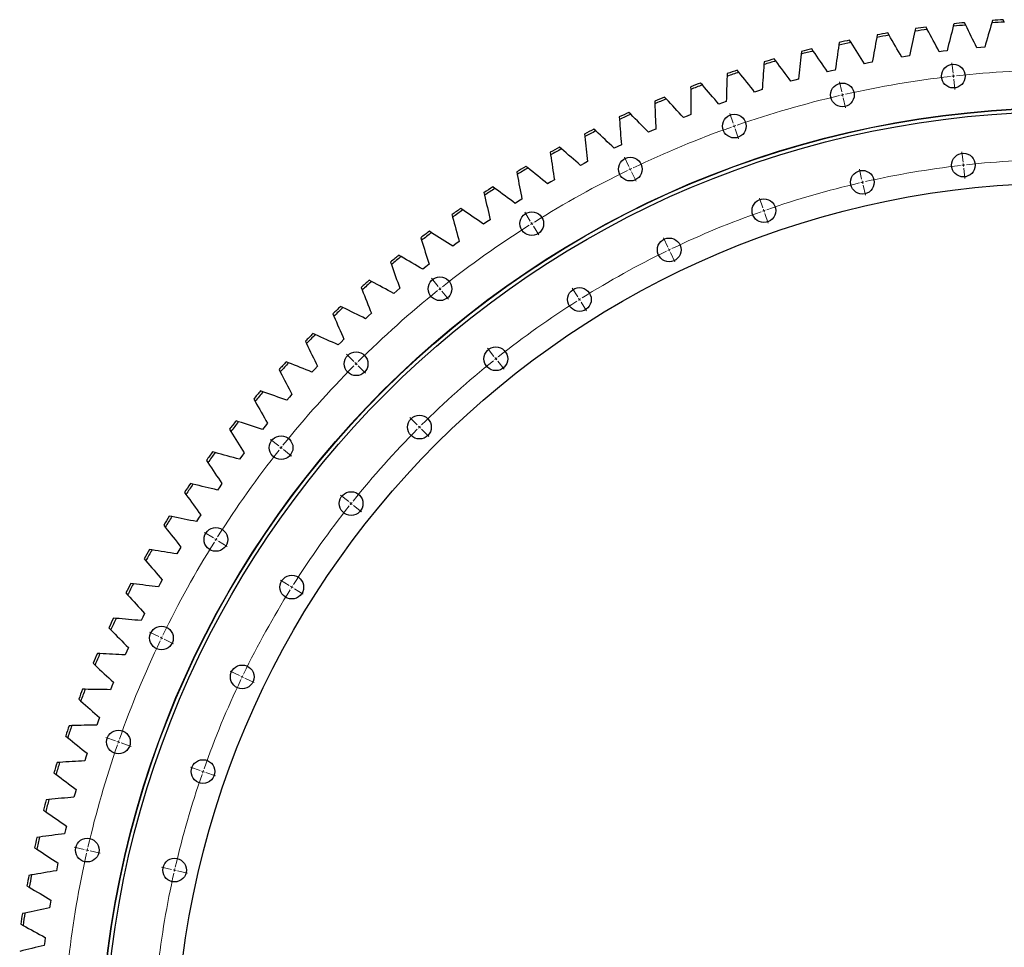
# Model space of a CAD drawing. Header units: millimetres. Extents: x -971 to 15698, y 49176 to 61759.
# Tile 2 of 18: x 1299 to 2920, y 52537 to 54064. Entities that reach past the tile are written whole.
import ezdxf

# ---------------------------------------------------------------- set-up
doc = ezdxf.new("R2010")
doc.units = ezdxf.units.MM
doc.header["$LTSCALE"] = 50

msp = doc.modelspace()

# ---------------------------------------------------------------- linework, layer by layer
at = {"color": 7, "linetype": 'Continuous', "lineweight": 25}
for p, q in [((2773.7, 54049.3), (2772.8, 54045.1)), ((2793.1, 54048), (2791.1, 54051.7)), ((2837.1, 54057.2), (2836, 54053.1)), ((2856.4, 54055.2), (2854.6, 54059)), ((2900.7, 54062.8), (2899.5, 54058.7)), ((2920, 54060.1), (2918.2, 54064)), ((2710.7, 54039.1), (2710, 54034.9)), ((2730.2, 54038.4), (2728, 54042.1)), ((2648.1, 54026.5), (2647.5, 54022.3)), ((2667.6, 54026.6), (2665.3, 54030.2)), ((2881.2, 54018.4), (2874.7, 54017.8)), ((2887.7, 54018.9), (2881.2, 54018.4)), ((2586, 54011.7), (2585.5, 54007.4)), ((2605.4, 54012.4), (2603, 54016)), ((2757.5, 54003.6), (2751.1, 54002.5)), ((2764, 54004.6), (2757.5, 54003.6)), ((2819.2, 54012.1), (2812.7, 54011.3)), ((2825.7, 54012.9), (2819.2, 54012.1)), ((2524.5, 53994.5), (2524.2, 53990.3)), ((2543.9, 53996), (2541.3, 53999.5)), ((2696.2, 53992.8), (2689.8, 53991.5)), ((2702.6, 53994), (2696.2, 53992.8)), ((2463.6, 53975.2), (2463.5, 53970.9)), ((2483, 53977.4), (2480.3, 53980.7)), ((2635.3, 53979.7), (2628.9, 53978.2)), ((2641.6, 53981.1), (2635.3, 53979.7)), ((2403.5, 53953.6), (2403.6, 53949.3)), ((2422.8, 53956.5), (2420, 53959.7)), ((2574.9, 53964.4), (2568.6, 53962.6)), ((2581.2, 53966.1), (2574.9, 53964.4)), ((2363.4, 53933.4), (2360.5, 53936.5)), ((2515.1, 53946.9), (2508.9, 53944.9)), ((2521.4, 53948.8), (2515.1, 53946.9)), ((2344.3, 53929.8), (2344.4, 53925.5)), ((2456, 53927.2), (2449.9, 53925)), ((2462.2, 53929.4), (2456, 53927.2)), ((2285.9, 53903.8), (2286.3, 53899.6)), ((2304.9, 53908.2), (2301.9, 53911.2)), ((2397.7, 53905.4), (2391.6, 53902.9)), ((2403.8, 53907.8), (2397.7, 53905.4)), ((2228.6, 53875.8), (2229.1, 53871.5)), ((2247.4, 53880.8), (2244.2, 53883.7)), ((2340.2, 53881.4), (2334.2, 53878.8)), ((2346.2, 53884), (2340.2, 53881.4)), ((2190.9, 53851.3), (2187.6, 53854.1)), ((2283.6, 53855.4), (2277.8, 53852.5)), ((2289.5, 53858.2), (2283.6, 53855.4)), ((2172.3, 53845.6), (2172.9, 53841.4)), ((2135.5, 53819.8), (2132.2, 53822.5)), ((2228.1, 53827.2), (2222.3, 53824.1)), ((2233.9, 53830.3), (2228.1, 53827.2)), ((2117.1, 53813.4), (2117.9, 53809.2)), ((2173.6, 53797.1), (2167.9, 53793.8)), ((2179.2, 53800.3), (2173.6, 53797.1)), ((2063.2, 53779.2), (2064.2, 53775)), ((2081.3, 53786.2), (2077.9, 53788.8)), ((2120.2, 53765), (2114.7, 53761.5)), ((2125.8, 53768.4), (2120.2, 53765)), ((2010.6, 53743), (2011.7, 53738.9)), ((2028.5, 53750.7), (2024.9, 53753.2)), ((2068.1, 53730.9), (2062.7, 53727.2)), ((2073.5, 53734.5), (2068.1, 53730.9)), ((1976.9, 53713.3), (1973.3, 53715.6)), ((1959.3, 53704.9), (1960.6, 53700.9)), ((2017.2, 53694.9), (2012, 53691)), ((2022.5, 53698.8), (2017.2, 53694.9)), ((1926.7, 53674), (1923.1, 53676.2)), ((1909.5, 53665), (1910.9, 53661)), ((1972.8, 53661.2), (1967.7, 53657.1)), ((1967.7, 53657.1), (1962.6, 53653)), ((1878.1, 53632.9), (1874.3, 53634.9)), ((1861.2, 53623.3), (1862.7, 53619.3)), ((1919.6, 53617.5), (1914.7, 53613.3)), ((1924.6, 53621.8), (1919.6, 53617.5)), ((1814.4, 53579.8), (1816.1, 53575.9)), ((1830.9, 53590), (1827.1, 53591.9)), ((1877.9, 53580.6), (1873, 53576.2)), ((1873, 53576.2), (1868.3, 53571.7)), ((1785.4, 53545.5), (1781.5, 53547.2)), ((1769.3, 53534.6), (1771.1, 53530.8)), ((1828, 53533.2), (1823.4, 53528.6)), ((1832.7, 53537.8), (1828, 53533.2)), ((1741.6, 53499.2), (1737.6, 53500.8)), ((1725.8, 53487.8), (1727.8, 53484)), ((1784.6, 53488.5), (1780.1, 53483.7)), ((1789.1, 53493.3), (1784.6, 53488.5)), ((1699.4, 53451.4), (1695.4, 53452.9)), ((1684.1, 53439.4), (1686.3, 53435.7)), ((1742.8, 53442.3), (1738.5, 53437.4)), ((1747.1, 53447.2), (1742.8, 53442.3)), ((1659.1, 53402.1), (1655, 53403.4)), ((1644.3, 53389.6), (1646.5, 53385.9)), ((1702.8, 53394.6), (1698.7, 53389.5)), ((1706.9, 53399.7), (1702.8, 53394.6)), ((1620.6, 53351.4), (1616.5, 53352.5)), ((1606.2, 53338.3), (1608.6, 53334.7)), ((1664.5, 53345.5), (1660.6, 53340.2)), ((1668.5, 53350.7), (1664.5, 53345.5)), ((1584, 53299.2), (1579.8, 53300.2)), ((1628.1, 53295), (1624.4, 53289.6)), ((1631.8, 53300.3), (1628.1, 53295)), ((1570.1, 53285.6), (1572.6, 53282.2)), ((1549.3, 53245.8), (1545.1, 53246.6)), ((1593.5, 53243.1), (1590.1, 53237.6)), ((1597.1, 53248.6), (1593.5, 53243.1)), ((1535.9, 53231.7), (1538.6, 53228.3)), ((1516.6, 53191.1), (1512.4, 53191.8)), ((1560.9, 53190.1), (1557.6, 53184.4)), ((1564.3, 53195.7), (1560.9, 53190.1)), ((1503.8, 53176.5), (1506.5, 53173.2)), ((1533.4, 53141.6), (1530.3, 53135.8)), ((1486, 53135.2), (1481.7, 53135.8)), ((1530.3, 53135.8), (1527.2, 53130.1)), ((1473.7, 53120.2), (1476.6, 53117)), ((1457.4, 53078.3), (1453.1, 53078.7)), ((1501.6, 53080.5), (1498.8, 53074.6)), ((1504.6, 53086.4), (1501.6, 53080.5)), ((1445.7, 53062.8), (1448.6, 53059.8)), ((1477.8, 53030.1), (1475.1, 53024.2)), ((1430.9, 53020.4), (1426.7, 53020.6)), ((1475.1, 53024.2), (1472.4, 53018.2)), ((1419.8, 53004.4), (1422.9, 53001.5)), ((1450.6, 52966.9), (1448.1, 52960.9)), ((1453.1, 52973), (1450.6, 52966.9)), ((1406.6, 52961.5), (1402.3, 52961.5)), ((1396, 52945.2), (1399.2, 52942.3)), ((1430.5, 52914.9), (1428.2, 52908.8)), ((1384.5, 52901.7), (1380.2, 52901.6)), ((1428.2, 52908.8), (1426, 52902.6)), ((1374.5, 52885), (1377.8, 52882.3)), ((1408, 52849.9), (1406, 52843.7)), ((1410, 52856.1), (1408, 52849.9)), ((1364.5, 52841.2), (1360.3, 52841)), ((1355.2, 52824.2), (1358.6, 52821.6)), ((1389.9, 52790.3), (1388.2, 52784)), ((1391.7, 52796.6), (1389.9, 52790.3)), ((1346.8, 52780), (1342.6, 52779.6)), ((1338.1, 52762.6), (1341.6, 52760.2)), ((1375.7, 52736.4), (1374.1, 52730)), ((1374.1, 52730), (1372.6, 52723.7)), ((1331.4, 52718.2), (1327.2, 52717.6)), ((1323.3, 52700.5), (1326.9, 52698.2)), ((1361.8, 52675.7), (1360.5, 52669.3)), ((1318.2, 52655.9), (1314, 52655.2)), ((1360.5, 52669.3), (1359.2, 52662.9)), ((1310.8, 52637.9), (1314.5, 52635.7)), ((1349.1, 52608), (1348, 52601.6)), ((1350.2, 52614.5), (1349.1, 52608)), ((1307.4, 52593.1), (1303.2, 52592.2)), ((1300.6, 52574.9), (1304.4, 52572.8)), ((1340, 52546.4), (1339.2, 52539.9)), ((1340.8, 52552.9), (1340, 52546.4))]:
    msp.add_line(p, q, dxfattribs=at)
at = {"color": 0, "linetype": 'Continuous', "lineweight": 18}
for p, q in [((2835.6, 53976.1), (2833.7, 53993)), ((2836.1, 53971.1), (2835.9, 53973.6)), ((2836.1, 53971.1), (2836.4, 53968.6)), ((2652.3, 53945), (2648.5, 53961.5)), ((2836.7, 53966.2), (2838.6, 53949.3)), ((2653.4, 53940.1), (2652.9, 53942.5)), ((2653.4, 53940.1), (2654, 53937.6)), ((2654.5, 53935.2), (2658.3, 53918.6)), ((2473.7, 53893.5), (2468.1, 53909.5)), ((2475.4, 53888.8), (2474.5, 53891.1)), ((2475.4, 53888.8), (2476.2, 53886.4)), ((2477, 53884.1), (2482.6, 53868)), ((2852.1, 53829.5), (2850.2, 53846.4)), ((2302, 53822.4), (2294.6, 53837.7)), ((2852.6, 53824.6), (2852.4, 53827)), ((2852.6, 53824.6), (2852.9, 53822.1)), ((2304.2, 53817.9), (2303.1, 53820.1)), ((2304.2, 53817.9), (2305.2, 53815.6)), ((2306.3, 53813.4), (2313.7, 53798)), ((2685.1, 53801.2), (2681.4, 53817.7)), ((2853.2, 53819.6), (2855.1, 53802.7)), ((2686.3, 53796.3), (2685.7, 53798.7)), ((2686.3, 53796.3), (2686.8, 53793.8)), ((2687.4, 53791.4), (2691.2, 53774.8)), ((2522.4, 53754.3), (2516.8, 53770.3)), ((2139.3, 53732.5), (2130.3, 53746.9)), ((2524.1, 53749.6), (2523.3, 53751.9)), ((2524.1, 53749.6), (2524.9, 53747.2)), ((2525.7, 53744.8), (2531.3, 53728.8)), ((2142, 53728.2), (2140.6, 53730.3)), ((2142, 53728.2), (2143.3, 53726.1)), ((2144.6, 53724), (2153.7, 53709.6)), ((2366, 53689.5), (2358.6, 53704.8)), ((2368.2, 53685), (2367.1, 53687.2)), ((2368.2, 53685), (2369.2, 53682.7)), ((2370.3, 53680.5), (2377.7, 53665.2)), ((1987.7, 53624.9), (1977.1, 53638.2)), ((1990.8, 53621), (1989.3, 53622.9)), ((1990.8, 53621), (1992.4, 53619)), ((1994, 53617.1), (2004.6, 53603.8)), ((2217.8, 53607.6), (2208.7, 53622)), ((2220.4, 53603.3), (2219.1, 53605.5)), ((2220.4, 53603.3), (2221.8, 53601.2)), ((2223.1, 53599.1), (2232.1, 53584.7)), ((2079.7, 53509.6), (2069.1, 53522.9)), ((1849.1, 53501), (1837.1, 53513.1)), ((1852.7, 53497.5), (1850.9, 53499.3)), ((1852.7, 53497.5), (1854.4, 53495.7)), ((2082.8, 53505.7), (2081.2, 53507.6)), ((2082.8, 53505.7), (2084.4, 53503.7)), ((2085.9, 53501.8), (2096.5, 53488.5)), ((1856.2, 53494), (1868.2, 53482)), ((1953.4, 53396.7), (1941.4, 53408.8)), ((1957, 53393.2), (1955.2, 53395)), ((1957, 53393.2), (1958.7, 53391.4)), ((1960.5, 53389.7), (1972.5, 53377.7)), ((1725.3, 53362.4), (1712, 53373)), ((1729.2, 53359.3), (1727.2, 53360.9)), ((1729.2, 53359.3), (1731.1, 53357.8)), ((1733.1, 53356.2), (1746.4, 53345.6)), ((1840.6, 53270.5), (1827.3, 53281.1)), ((1844.5, 53267.4), (1842.5, 53268.9)), ((1844.5, 53267.4), (1846.5, 53265.8)), ((1848.4, 53264.3), (1861.7, 53253.7)), ((1617.7, 53210.9), (1603.3, 53219.9)), ((1621.9, 53208.2), (1619.8, 53209.5)), ((1621.9, 53208.2), (1624.1, 53206.9)), ((1626.2, 53205.5), (1640.6, 53196.5)), ((1742.6, 53132.4), (1728.2, 53141.4)), ((1746.8, 53129.7), (1744.7, 53131.1)), ((1746.8, 53129.7), (1749, 53128.4)), ((1751.1, 53127.1), (1765.5, 53118)), ((1527.8, 53048.2), (1512.5, 53055.6)), ((1532.3, 53046), (1530, 53047.1)), ((1532.3, 53046), (1534.6, 53044.9)), ((1536.8, 53043.8), (1552.1, 53036.5)), ((1660.7, 52984.2), (1645.4, 52991.6)), ((1665.2, 52982), (1662.9, 52983.1)), ((1665.2, 52982), (1667.4, 52980.9)), ((1669.7, 52979.8), (1685, 52972.5)), ((1456.7, 52876.5), (1440.6, 52882.1)), ((1461.4, 52874.8), (1459, 52875.6)), ((1461.4, 52874.8), (1463.7, 52874)), ((1466.1, 52873.2), (1482.2, 52867.5)), ((1595.9, 52827.7), (1579.8, 52833.4)), ((1600.6, 52826.1), (1598.2, 52826.9)), ((1600.6, 52826.1), (1603, 52825.3)), ((1605.3, 52824.4), (1621.4, 52818.8)), ((1405.2, 52697.8), (1388.6, 52701.6)), ((1410.1, 52696.7), (1407.6, 52697.3)), ((1410.1, 52696.7), (1412.5, 52696.2)), ((1415, 52695.6), (1431.5, 52691.8)), ((1549, 52665), (1532.4, 52668.8)), ((1553.9, 52663.9), (1551.4, 52664.5)), ((1553.9, 52663.9), (1556.3, 52663.4)), ((1558.8, 52662.8), (1575.3, 52659))]:
    msp.add_line(p, q, dxfattribs=at)
at = {"color": 7, "linetype": 'Continuous', "lineweight": 25}
for centre, radius in [((2836.1, 53971.1), 19.5), ((2653.4, 53940.1), 19.5), ((3021.2, 52329), 1590), ((3021.2, 52329), 1589.5), ((3021.2, 52329), 1583.5), ((2475.4, 53888.8), 19.5), ((2852.6, 53824.6), 19.5), ((2304.2, 53817.9), 19.5), ((2686.3, 53796.3), 19.5), ((3021.2, 52329), 1466), ((2524.1, 53749.6), 19.5), ((2142, 53728.2), 19.5), ((2368.2, 53685), 19.5), ((1990.8, 53621), 19.5), ((2220.4, 53603.3), 19.5), ((1852.7, 53497.5), 19.5), ((2082.8, 53505.7), 19.5), ((1957, 53393.2), 19.5), ((1729.2, 53359.3), 19.5), ((1844.5, 53267.4), 19.5), ((1621.9, 53208.2), 19.5), ((1746.8, 53129.7), 19.5), ((1532.3, 53046), 19.5), ((1665.2, 52982), 19.5), ((1461.4, 52874.8), 19.5), ((1600.6, 52826.1), 19.5), ((1410.1, 52696.7), 19.5), ((1553.9, 52663.9), 19.5)]:
    msp.add_circle(centre, radius, dxfattribs=at)
for radius, start, end in [(1738, 97.6054, 98.1841), (1734, 95.4505, 96.1284), (1738, 95.5002, 96.0788), (1734, 93.3453, 94.0232), (1738, 93.3949, 93.9735), (1734, 99.661, 100.339), (1738, 99.7107, 100.2893), (1734, 97.5558, 98.2337), (1734, 101.7663, 102.4442), (1738, 101.8159, 102.3946), (1734, 103.8716, 104.5495), (1738, 103.9212, 104.4998), (1734, 105.9768, 106.6547), (1738, 106.0265, 106.6051), (1734, 108.0821, 108.76), (1738, 108.1317, 108.7104), (1738, 110.237, 110.8156), (1734, 110.1874, 110.8653), (1738, 112.3423, 112.9209), (1734, 112.2926, 112.9705), (1738, 114.4475, 115.0262), (1734, 114.3979, 115.0758), (1738, 116.5528, 117.1314), (1734, 116.5031, 117.1811), (1738, 118.6581, 119.2367), (1734, 118.6084, 119.2863), (1738, 120.7633, 121.3419), (1734, 120.7137, 121.3916), (1738, 122.8686, 123.4472), (1734, 122.8189, 123.4969), (1738, 124.9738, 125.5525), (1734, 124.9242, 125.6021), (1738, 127.0791, 127.6577), (1734, 127.0295, 127.7074), (1738, 129.1844, 129.763), (1734, 129.1347, 129.8126), (1738, 131.2896, 131.8683), (1734, 131.24, 131.9179), (1738, 133.3949, 133.9735), (1734, 133.3453, 134.0232), (1738, 135.5002, 136.0788), (1734, 135.4505, 136.1284), (1738, 137.6054, 138.1841), (1734, 137.5558, 138.2337), (1738, 139.7107, 140.2893), (1734, 139.661, 140.339), (1738, 141.8159, 142.3946), (1734, 141.7663, 142.4442), (1738, 143.9212, 144.4998), (1734, 143.8716, 144.5495), (1738, 146.0265, 146.6051), (1734, 145.9768, 146.6547), (1738, 148.1317, 148.7104), (1734, 148.0821, 148.76), (1738, 150.237, 150.8156), (1734, 150.1874, 150.8653), (1738, 152.3423, 152.9209), (1734, 152.2926, 152.9705), (1738, 154.4475, 155.0262), (1734, 154.3979, 155.0758), (1738, 156.5528, 157.1314), (1734, 156.5031, 157.1811), (1738, 158.6581, 159.2367), (1734, 158.6084, 159.2863), (1738, 160.7633, 161.3419), (1734, 160.7137, 161.3916), (1738, 162.8686, 163.4472), (1734, 162.8189, 163.4969), (1738, 164.9738, 165.5525), (1734, 164.9242, 165.6021), (1738, 167.0791, 167.6577), (1734, 167.0295, 167.7074), (1738, 169.1844, 169.763), (1734, 169.1347, 169.8126), (1738, 171.2896, 171.8683), (1734, 171.24, 171.9179)]:
    msp.add_arc((3021.2, 52329), radius, start, end, dxfattribs=at)
at = {"color": 0, "linetype": 'Continuous', "lineweight": 18}
for radius, start, end in [(1652.5, 96.6019, 102.6838), (1652.5, 96.4286, 96.5153), (1652.5, 96.3419, 96.4286), (1652.5, 90.1734, 96.2552), (1652.5, 103.0305, 109.1124), (1652.5, 102.8571, 102.9438), (1652.5, 102.7705, 102.8571), (1652.5, 109.4591, 115.5409), (1652.5, 109.2857, 109.3724), (1652.5, 109.199, 109.2857), (1505, 96.6189, 102.6668), (1505, 96.4286, 96.5237), (1505, 96.3334, 96.4286), (1505, 90.1904, 96.2382), (1652.5, 115.8876, 121.9695), (1652.5, 115.7143, 115.801), (1652.5, 115.6276, 115.7143), (1505, 103.0475, 109.0954), (1505, 102.8571, 102.9523), (1505, 102.762, 102.8571), (1505, 109.4761, 115.5239), (1505, 109.2857, 109.3809), (1505, 109.1905, 109.2857), (1652.5, 122.3162, 128.3981), (1652.5, 122.1429, 122.2295), (1652.5, 122.0562, 122.1429), (1505, 115.9046, 121.9525), (1505, 115.7143, 115.8095), (1505, 115.6191, 115.7143), (1652.5, 128.7448, 134.8266), (1652.5, 128.5714, 128.6581), (1652.5, 128.4847, 128.5714), (1505, 122.3332, 128.3811), (1505, 122.1429, 122.238), (1505, 122.0477, 122.1429), (1652.5, 135, 135.0867), (1652.5, 134.9133, 135), (1505, 128.7618, 134.8096), (1505, 128.5714, 128.6666), (1505, 128.4763, 128.5714), (1652.5, 135.1734, 141.2552), (1505, 135.1904, 141.2382), (1505, 135, 135.0952), (1505, 134.9048, 135), (1652.5, 141.6019, 147.6838), (1652.5, 141.4286, 141.5153), (1652.5, 141.3419, 141.4286), (1505, 141.6189, 147.6668), (1505, 141.4286, 141.5237), (1505, 141.3334, 141.4286), (1652.5, 147.8571, 147.9438), (1652.5, 147.7705, 147.8571), (1652.5, 148.0305, 154.1124), (1505, 148.0475, 154.0954), (1505, 147.8571, 147.9523), (1505, 147.762, 147.8571), (1652.5, 154.2857, 154.3724), (1652.5, 154.199, 154.2857), (1652.5, 154.4591, 160.5409), (1505, 154.2857, 154.3809), (1505, 154.1905, 154.2857), (1505, 154.4761, 160.5239), (1652.5, 160.8876, 166.9695), (1652.5, 160.7143, 160.801), (1652.5, 160.6276, 160.7143), (1505, 160.9046, 166.9525), (1505, 160.7143, 160.8095), (1505, 160.6191, 160.7143), (1652.5, 167.3162, 173.3981), (1652.5, 167.1429, 167.2295), (1652.5, 167.0562, 167.1429), (1505, 167.3332, 173.3811), (1505, 167.1429, 167.238), (1505, 167.0477, 167.1429)]:
    msp.add_arc((3021.2, 52329), radius, start, end, dxfattribs=at)
at = {"color": 7, "linetype": 'Continuous', "lineweight": 25}
for points in [[(2836, 54053.1), (2832.6, 54039.7), (2829.1, 54026.3), (2825.7, 54012.9)], [(2874.7, 54017.8), (2868.6, 54030.3), (2862.5, 54042.7), (2856.4, 54055.2)], [(2899.5, 54058.7), (2895.5, 54045.5), (2891.6, 54032.2), (2887.7, 54018.9)], [(2710, 54034.9), (2707.5, 54021.2), (2705, 54007.6), (2702.6, 53994)], [(2751.1, 54002.5), (2744.1, 54014.5), (2737.1, 54026.5), (2730.2, 54038.4)], [(2772.8, 54045.1), (2769.9, 54031.6), (2766.9, 54018.1), (2764, 54004.6)], [(2812.7, 54011.3), (2806.2, 54023.5), (2799.7, 54035.8), (2793.1, 54048)], [(2647.5, 54022.3), (2645.5, 54008.6), (2643.6, 53994.9), (2641.6, 53981.1)], [(2689.8, 53991.5), (2682.4, 54003.2), (2675, 54014.9), (2667.6, 54026.6)], [(2585.5, 54007.4), (2584.1, 53993.6), (2582.6, 53979.9), (2581.2, 53966.1)], [(2628.9, 53978.2), (2621.1, 53989.6), (2613.3, 54001), (2605.4, 54012.4)], [(2524.2, 53990.3), (2523.2, 53976.5), (2522.3, 53962.6), (2521.4, 53948.8)], [(2568.6, 53962.6), (2560.4, 53973.8), (2552.1, 53984.9), (2543.9, 53996)], [(2463.5, 53970.9), (2463, 53957.1), (2462.6, 53943.2), (2462.2, 53929.4)], [(2508.9, 53944.9), (2500.3, 53955.8), (2491.6, 53966.6), (2483, 53977.4)], [(2449.9, 53925), (2440.9, 53935.5), (2431.8, 53946), (2422.8, 53956.5)], [(2403.6, 53949.3), (2403.6, 53935.5), (2403.7, 53921.6), (2403.8, 53907.8)], [(2344.4, 53925.5), (2345, 53911.7), (2345.6, 53897.8), (2346.2, 53884)], [(2391.6, 53902.9), (2382.2, 53913.1), (2372.8, 53923.3), (2363.4, 53933.4)], [(2334.2, 53878.8), (2324.5, 53888.6), (2314.7, 53898.4), (2304.9, 53908.2)], [(2286.3, 53899.6), (2287.3, 53885.8), (2288.4, 53872), (2289.5, 53858.2)], [(2229.1, 53871.5), (2230.6, 53857.8), (2232.2, 53844), (2233.9, 53830.3)], [(2277.8, 53852.5), (2267.6, 53861.9), (2257.5, 53871.4), (2247.4, 53880.8)], [(2172.9, 53841.4), (2175, 53827.7), (2177.1, 53814), (2179.2, 53800.3)], [(2222.3, 53824.1), (2211.8, 53833.2), (2201.4, 53842.3), (2190.9, 53851.3)], [(2117.9, 53809.2), (2120.5, 53795.6), (2123.1, 53782), (2125.8, 53768.4)], [(2167.9, 53793.8), (2157.1, 53802.5), (2146.3, 53811.1), (2135.5, 53819.8)], [(2064.2, 53775), (2067.3, 53761.5), (2070.4, 53748), (2073.5, 53734.5)], [(2114.7, 53761.5), (2103.6, 53769.7), (2092.5, 53778), (2081.3, 53786.2)], [(2062.7, 53727.2), (2051.3, 53735.1), (2039.9, 53742.9), (2028.5, 53750.7)], [(2011.7, 53738.9), (2015.3, 53725.5), (2018.9, 53712.1), (2022.5, 53698.8)], [(2012, 53691), (2000.3, 53698.5), (1988.6, 53705.9), (1976.9, 53713.3)], [(1960.6, 53700.9), (1964.7, 53687.6), (1968.7, 53674.4), (1972.8, 53661.2)], [(1910.9, 53661), (1915.5, 53647.9), (1920, 53634.8), (1924.6, 53621.8)], [(1962.6, 53653), (1950.7, 53660.1), (1938.7, 53667), (1926.7, 53674)], [(1914.7, 53613.3), (1902.5, 53619.8), (1890.3, 53626.4), (1878.1, 53632.9)], [(1862.7, 53619.3), (1867.8, 53606.4), (1872.8, 53593.5), (1877.9, 53580.6)], [(1868.3, 53571.7), (1855.8, 53577.9), (1843.4, 53584), (1830.9, 53590)], [(1816.1, 53575.9), (1821.6, 53563.2), (1827.1, 53550.5), (1832.7, 53537.8)], [(1771.1, 53530.8), (1777.1, 53518.3), (1783.1, 53505.8), (1789.1, 53493.3)], [(1823.4, 53528.6), (1810.7, 53534.2), (1798.1, 53539.8), (1785.4, 53545.5)], [(1780.1, 53483.7), (1767.3, 53488.9), (1754.4, 53494.1), (1741.6, 53499.2)], [(1727.8, 53484), (1734.2, 53471.8), (1740.7, 53459.5), (1747.1, 53447.2)], [(1738.5, 53437.4), (1725.5, 53442.1), (1712.5, 53446.8), (1699.4, 53451.4)], [(1686.3, 53435.7), (1693.1, 53423.7), (1700, 53411.7), (1706.9, 53399.7)], [(1698.7, 53389.5), (1685.5, 53393.7), (1672.3, 53397.9), (1659.1, 53402.1)], [(1646.5, 53385.9), (1653.8, 53374.2), (1661.1, 53362.4), (1668.5, 53350.7)], [(1660.6, 53340.2), (1647.3, 53344), (1633.9, 53347.7), (1620.6, 53351.4)], [(1608.6, 53334.7), (1616.3, 53323.2), (1624.1, 53311.8), (1631.8, 53300.3)], [(1624.4, 53289.6), (1610.9, 53292.8), (1597.5, 53296), (1584, 53299.2)], [(1572.6, 53282.2), (1580.8, 53271), (1588.9, 53259.8), (1597.1, 53248.6)], [(1590.1, 53237.6), (1576.5, 53240.3), (1562.9, 53243.1), (1549.3, 53245.8)], [(1538.6, 53228.3), (1547.1, 53217.4), (1555.7, 53206.5), (1564.3, 53195.7)], [(1557.6, 53184.4), (1544, 53186.7), (1530.3, 53188.9), (1516.6, 53191.1)], [(1506.5, 53173.2), (1515.5, 53162.7), (1524.5, 53152.1), (1533.4, 53141.6)], [(1527.2, 53130.1), (1513.5, 53131.8), (1499.7, 53133.5), (1486, 53135.2)], [(1476.6, 53117), (1485.9, 53106.8), (1495.2, 53096.6), (1504.6, 53086.4)], [(1498.8, 53074.6), (1485, 53075.9), (1471.2, 53077.1), (1457.4, 53078.3)], [(1448.6, 53059.8), (1458.3, 53049.9), (1468.1, 53040), (1477.8, 53030.1)], [(1472.4, 53018.2), (1458.6, 53019), (1444.8, 53019.7), (1430.9, 53020.4)], [(1422.9, 53001.5), (1432.9, 52992), (1443, 52982.5), (1453.1, 52973)], [(1448.1, 52960.9), (1434.3, 52961.1), (1420.5, 52961.3), (1406.6, 52961.5)], [(1399.2, 52942.3), (1409.6, 52933.2), (1420, 52924), (1430.5, 52914.9)], [(1426, 52902.6), (1412.2, 52902.4), (1398.3, 52902.1), (1384.5, 52901.7)], [(1377.8, 52882.3), (1388.5, 52873.6), (1399.3, 52864.8), (1410, 52856.1)], [(1406, 52843.7), (1392.2, 52842.9), (1378.4, 52842.1), (1364.5, 52841.2)], [(1358.6, 52821.6), (1369.6, 52813.2), (1380.7, 52804.9), (1391.7, 52796.6)], [(1388.2, 52784), (1374.4, 52782.7), (1360.6, 52781.4), (1346.8, 52780)], [(1341.6, 52760.2), (1353, 52752.2), (1364.3, 52744.3), (1375.7, 52736.4)], [(1372.6, 52723.7), (1358.8, 52721.9), (1345.1, 52720.1), (1331.4, 52718.2)], [(1326.9, 52698.2), (1338.5, 52690.7), (1350.2, 52683.2), (1361.8, 52675.7)], [(1359.2, 52662.9), (1345.5, 52660.5), (1331.9, 52658.2), (1318.2, 52655.9)], [(1314.5, 52635.7), (1326.4, 52628.6), (1338.3, 52621.5), (1350.2, 52614.5)], [(1348, 52601.6), (1334.5, 52598.8), (1320.9, 52595.9), (1307.4, 52593.1)], [(1304.4, 52572.8), (1316.5, 52566.2), (1328.7, 52559.5), (1340.8, 52552.9)], [(1339.2, 52539.9), (1325.7, 52536.6), (1312.3, 52533.3), (1298.8, 52530)]]:
    msp.add_open_spline(points, degree=3, dxfattribs=at)

doc.saveas('drawing.dxf')
